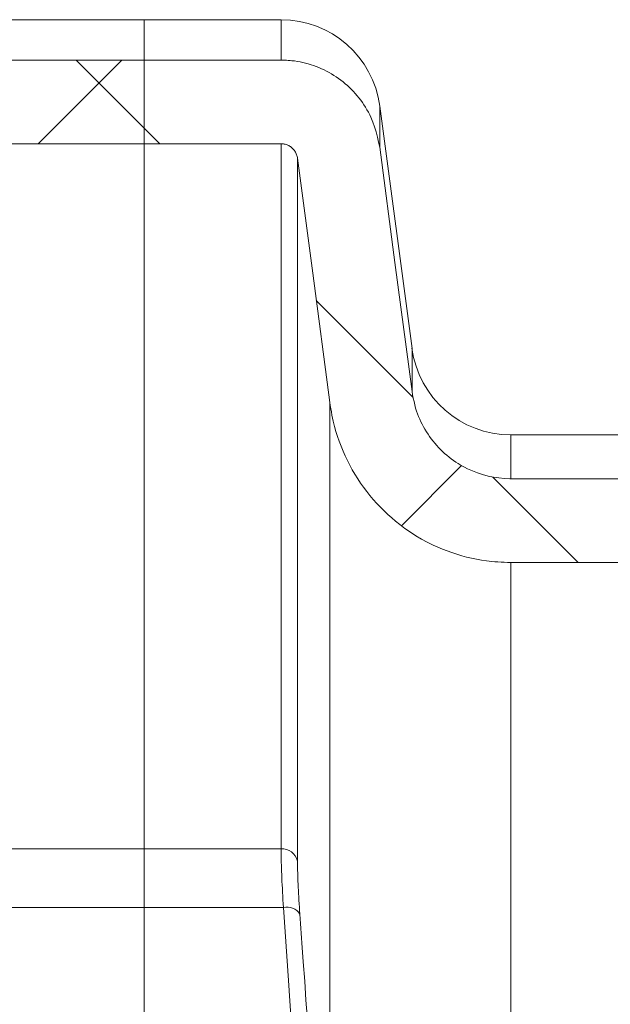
# Model space of a CAD drawing. Extents: x 193 to 943, y 26 to 526.
# Tile 171 of 207: x 370.82 to 372.6, y 122.06 to 125.03. Entities that reach past the tile are written whole.
import ezdxf

# ---------------------------------------------------------------- set-up
doc = ezdxf.new("R2010")
doc.units = 0
doc.layers.get('0').update_dxf_attribs({"lineweight": 25})
doc.layers.add('KG4_HLS_SYA', color=7, linetype='Continuous', lineweight=25)

# ---------------------------------------------------------------- blocks, each defined once
blk = doc.blocks.new('Kreis-A069HVO87N', base_point=(371.9982, 123.779))
at = {"color": 0, "lineweight": -2}
blk.add_ellipse((372.2955, 124.079), major_axis=(-0.2974, -0.0396), ratio=1, start_param=0, end_param=1.438245, dxfattribs=at)
blk = doc.blocks.new('Kreis-A069HVOA7N', base_point=(371.6035, 124.7686))
at = {"color": 0, "lineweight": -2}
blk.add_ellipse((371.6036, 124.729), major_axis=(0.2974, 0.0396), ratio=1, start_param=0, end_param=1.438245, dxfattribs=at)
blk = doc.blocks.new('Spline-A069HW9S7N', base_point=(371.7504, 123.3944))
at = {"color": 0, "lineweight": -2}
for p, q in [((371.7504, 123.8761), (371.7519, 123.8667)), ((371.7519, 123.8667), (371.7535, 123.8572)), ((371.7535, 123.8572), (371.7551, 123.8478)), ((371.7551, 123.8478), (371.7569, 123.8384)), ((371.7569, 123.8384), (371.7588, 123.829)), ((371.7588, 123.829), (371.7608, 123.8196)), ((371.7608, 123.8196), (371.7645, 123.8044)), ((371.7645, 123.8044), (371.7688, 123.7892)), ((371.7688, 123.7892), (371.7735, 123.7742)), ((371.7735, 123.7742), (371.7787, 123.7594)), ((371.7787, 123.7594), (371.7844, 123.7447)), ((371.7844, 123.7447), (371.7904, 123.7301)), ((371.7904, 123.7301), (371.7968, 123.7157)), ((371.7968, 123.7157), (371.8036, 123.7015)), ((371.8036, 123.7015), (371.8107, 123.6875)), ((371.8107, 123.6875), (371.8183, 123.6737)), ((371.8183, 123.6737), (371.8262, 123.6601)), ((371.8262, 123.6601), (371.8345, 123.6468)), ((371.8345, 123.6468), (371.8432, 123.6337)), ((371.8432, 123.6337), (371.8523, 123.6209)), ((371.8523, 123.6209), (371.8617, 123.6084)), ((371.8617, 123.6084), (371.8714, 123.5961)), ((371.8714, 123.5961), (371.8816, 123.5841)), ((371.8816, 123.5841), (371.892, 123.5724)), ((371.892, 123.5724), (371.9028, 123.561)), ((371.9028, 123.561), (371.9138, 123.5499)), ((371.9138, 123.5499), (371.9252, 123.5391)), ((371.9252, 123.5391), (371.9369, 123.5287)), ((371.9369, 123.5287), (371.9489, 123.5186)), ((371.9489, 123.5186), (371.9612, 123.5088)), ((371.9612, 123.5088), (371.977, 123.497)), ((371.977, 123.497), (371.9932, 123.4858)), ((371.9932, 123.4858), (372.0098, 123.4751)), ((372.0098, 123.4751), (372.0269, 123.4651)), ((372.0269, 123.4651), (372.0442, 123.4557)), ((372.0442, 123.4557), (372.0619, 123.447)), ((372.0619, 123.447), (372.0758, 123.4406)), ((372.0758, 123.4406), (372.09, 123.4347)), ((372.09, 123.4347), (372.1043, 123.4291)), ((372.1043, 123.4291), (372.1187, 123.424)), ((372.1187, 123.424), (372.1333, 123.4192)), ((372.1333, 123.4192), (372.148, 123.4148)), ((372.148, 123.4148), (372.1628, 123.4108)), ((372.1628, 123.4108), (372.1777, 123.4072)), ((372.1777, 123.4072), (372.1928, 123.4041)), ((372.1928, 123.4041), (372.2079, 123.4014)), ((372.2079, 123.4014), (372.223, 123.3991)), ((372.223, 123.3991), (372.2383, 123.3974)), ((372.2383, 123.3974), (372.2478, 123.3966)), ((372.2478, 123.3966), (372.2573, 123.396)), ((372.2573, 123.396), (372.2669, 123.3955)), ((372.2669, 123.3955), (372.2764, 123.395)), ((372.2764, 123.395), (372.286, 123.3947)), ((372.286, 123.3947), (372.2955, 123.3944))]:
    blk.add_line(p, q, dxfattribs=at)
blk = doc.blocks.new('Polylinie-A069HW9U7N', base_point=(371.9009, 123.9094))
at = {"color": 0, "lineweight": -2}
for p, q in [((371.9468, 124.2978), (371.9009, 124.6449)), ((371.9982, 123.9095), (371.9468, 124.2978))]:
    blk.add_line(p, q, dxfattribs=at)
blk = doc.blocks.new('Spline-A069HW9W7N', base_point=(371.6035, 124.6449))
at = {"color": 0, "lineweight": -2}
for p, q in [((371.609, 124.9071), (371.6036, 124.9073)), ((371.6144, 124.9069), (371.609, 124.9071)), ((371.6199, 124.9067), (371.6144, 124.9069)), ((371.6253, 124.9064), (371.6199, 124.9067)), ((371.6307, 124.906), (371.6253, 124.9064)), ((371.6361, 124.9055), (371.6307, 124.906)), ((371.6445, 124.9046), (371.6361, 124.9055)), ((371.6528, 124.9033), (371.6445, 124.9046)), ((371.6611, 124.9018), (371.6528, 124.9033)), ((371.6694, 124.9), (371.6611, 124.9018)), ((371.6776, 124.898), (371.6694, 124.9)), ((371.6857, 124.8957), (371.6776, 124.898)), ((371.6938, 124.8933), (371.6857, 124.8957)), ((371.7018, 124.8906), (371.6938, 124.8933)), ((371.7097, 124.8877), (371.7018, 124.8906)), ((371.7176, 124.8846), (371.7097, 124.8877)), ((371.7253, 124.8813), (371.7176, 124.8846)), ((371.733, 124.8777), (371.7253, 124.8813)), ((371.7406, 124.8739), (371.733, 124.8777)), ((371.7481, 124.8699), (371.7406, 124.8739)), ((371.7554, 124.8657), (371.7481, 124.8699)), ((371.7627, 124.8613), (371.7554, 124.8657)), ((371.7698, 124.8566), (371.7627, 124.8613)), ((371.7768, 124.8518), (371.7698, 124.8566)), ((371.7837, 124.8467), (371.7768, 124.8518)), ((371.7904, 124.8415), (371.7837, 124.8467)), ((371.7969, 124.8361), (371.7904, 124.8415)), ((371.8034, 124.8305), (371.7969, 124.8361)), ((371.8096, 124.8247), (371.8034, 124.8305)), ((371.8157, 124.8188), (371.8096, 124.8247)), ((371.8216, 124.8126), (371.8157, 124.8188)), ((371.8273, 124.8063), (371.8216, 124.8126)), ((371.8329, 124.7998), (371.8273, 124.8063)), ((371.8383, 124.7932), (371.8329, 124.7998)), ((371.8435, 124.7864), (371.8383, 124.7932)), ((371.8485, 124.7795), (371.8435, 124.7864)), ((371.8534, 124.7724), (371.8485, 124.7795)), ((371.858, 124.7652), (371.8534, 124.7724)), ((371.8625, 124.7579), (371.858, 124.7652)), ((371.8667, 124.7504), (371.8625, 124.7579)), ((371.8706, 124.7429), (371.8667, 124.7504)), ((371.8743, 124.7352), (371.8706, 124.7429)), ((371.8803, 124.7207), (371.8743, 124.7352)), ((371.8854, 124.706), (371.8803, 124.7207)), ((371.8899, 124.6909), (371.8854, 124.706)), ((371.8939, 124.6757), (371.8899, 124.6909)), ((371.8975, 124.6603), (371.8939, 124.6757)), ((371.9009, 124.6449), (371.8975, 124.6603))]:
    blk.add_line(p, q, dxfattribs=at)
blk = doc.blocks.new('Spline-A069HW9Y7N', base_point=(371.6035, 124.6116))
at = {"color": 0, "lineweight": -2}
for p, q in [((371.6038, 124.6553), (371.6036, 124.6553)), ((371.6041, 124.6553), (371.6038, 124.6553)), ((371.6043, 124.6553), (371.6041, 124.6553)), ((371.6046, 124.6553), (371.6043, 124.6553)), ((371.6048, 124.6553), (371.6046, 124.6553)), ((371.6051, 124.6553), (371.6048, 124.6553)), ((371.6078, 124.6552), (371.6051, 124.6553)), ((371.6106, 124.6548), (371.6078, 124.6552)), ((371.6134, 124.6544), (371.6106, 124.6548)), ((371.6161, 124.6537), (371.6134, 124.6544)), ((371.6188, 124.6529), (371.6161, 124.6537)), ((371.6215, 124.652), (371.6188, 124.6529)), ((371.6241, 124.6509), (371.6215, 124.652)), ((371.6266, 124.6497), (371.6241, 124.6509)), ((371.6291, 124.6483), (371.6266, 124.6497)), ((371.6315, 124.6467), (371.6291, 124.6483)), ((371.6338, 124.6451), (371.6315, 124.6467)), ((371.636, 124.6433), (371.6338, 124.6451)), ((371.6381, 124.6414), (371.636, 124.6433)), ((371.6401, 124.6394), (371.6381, 124.6414)), ((371.642, 124.6372), (371.6401, 124.6394)), ((371.6437, 124.635), (371.642, 124.6372)), ((371.6453, 124.6326), (371.6437, 124.635)), ((371.6468, 124.6302), (371.6453, 124.6326)), ((371.6482, 124.6277), (371.6468, 124.6302)), ((371.6494, 124.6251), (371.6482, 124.6277)), ((371.6505, 124.6224), (371.6494, 124.6251)), ((371.6514, 124.6197), (371.6505, 124.6224)), ((371.6521, 124.617), (371.6514, 124.6197)), ((371.6527, 124.6142), (371.6521, 124.617)), ((371.6528, 124.6138), (371.6527, 124.6142)), ((371.6529, 124.6133), (371.6528, 124.6138)), ((371.6529, 124.6129), (371.6529, 124.6133)), ((371.653, 124.6125), (371.6529, 124.6129)), ((371.6531, 124.612), (371.653, 124.6125)), ((371.6531, 124.6116), (371.6531, 124.612))]:
    blk.add_line(p, q, dxfattribs=at)
blk = doc.blocks.new('Polylinie-A069HWA07N', base_point=(371.6531, 123.8761))
at = {"color": 0, "lineweight": -2}
for p, q in [((371.6989, 124.2656), (371.6531, 124.6116)), ((371.7504, 123.8761), (371.6989, 124.2656))]:
    blk.add_line(p, q, dxfattribs=at)
blk = doc.blocks.new('Spline-A069HWA27N', base_point=(371.9982, 123.6467))
at = {"color": 0, "lineweight": -2}
for p, q in [((371.9982, 123.9095), (372.0001, 123.8994)), ((372.0001, 123.8994), (372.0021, 123.8894)), ((372.0021, 123.8894), (372.0042, 123.8794)), ((372.0042, 123.8794), (372.0066, 123.8695)), ((372.0066, 123.8695), (372.0092, 123.8596)), ((372.0092, 123.8596), (372.0122, 123.8499)), ((372.0122, 123.8499), (372.015, 123.8418)), ((372.015, 123.8418), (372.0182, 123.8339)), ((372.0182, 123.8339), (372.0215, 123.826)), ((372.0215, 123.826), (372.0252, 123.8182)), ((372.0252, 123.8182), (372.029, 123.8105)), ((372.029, 123.8105), (372.0331, 123.8029)), ((372.0331, 123.8029), (372.0373, 123.7955)), ((372.0373, 123.7955), (372.0418, 123.7881)), ((372.0418, 123.7881), (372.0464, 123.7809)), ((372.0464, 123.7809), (372.0512, 123.7738)), ((372.0512, 123.7738), (372.0563, 123.7669)), ((372.0563, 123.7669), (372.0615, 123.7601)), ((372.0615, 123.7601), (372.0669, 123.7535)), ((372.0669, 123.7535), (372.0725, 123.747)), ((372.0725, 123.747), (372.0782, 123.7408)), ((372.0782, 123.7408), (372.0842, 123.7346)), ((372.0842, 123.7346), (372.0903, 123.7287)), ((372.0903, 123.7287), (372.0966, 123.7229)), ((372.0966, 123.7229), (372.1031, 123.7173)), ((372.1031, 123.7173), (372.1097, 123.7119)), ((372.1097, 123.7119), (372.1164, 123.7067)), ((372.1164, 123.7067), (372.1233, 123.7016)), ((372.1233, 123.7016), (372.1303, 123.6968)), ((372.1303, 123.6968), (372.1375, 123.6922)), ((372.1375, 123.6922), (372.1466, 123.6867)), ((372.1466, 123.6867), (372.156, 123.6815)), ((372.156, 123.6815), (372.1655, 123.6767)), ((372.1655, 123.6767), (372.1752, 123.6722)), ((372.1752, 123.6722), (372.1851, 123.668)), ((372.1851, 123.668), (372.1951, 123.6642)), ((372.1951, 123.6642), (372.211, 123.659)), ((372.211, 123.659), (372.2272, 123.6547)), ((372.2272, 123.6547), (372.2436, 123.6513)), ((372.2436, 123.6513), (372.2601, 123.6489)), ((372.2601, 123.6489), (372.2768, 123.6473)), ((372.2768, 123.6473), (372.2934, 123.6468)), ((372.2934, 123.6468), (372.2938, 123.6468)), ((372.2938, 123.6468), (372.2941, 123.6468)), ((372.2941, 123.6468), (372.2945, 123.6467)), ((372.2945, 123.6467), (372.2948, 123.6467)), ((372.2948, 123.6467), (372.2952, 123.6467)), ((372.2952, 123.6467), (372.2955, 123.6467))]:
    blk.add_line(p, q, dxfattribs=at)
blk = doc.blocks.new('Spline-A069HXWO7N', base_point=(371.6531, 122.3356))
at = {"color": 0, "lineweight": -2}
for p, q in [((371.6531, 122.4954), (371.6532, 122.4885)), ((371.6532, 122.4885), (371.6533, 122.4815)), ((371.6533, 122.4815), (371.6534, 122.4744)), ((371.6534, 122.4744), (371.6535, 122.4671)), ((371.6535, 122.4671), (371.6537, 122.4596)), ((371.6537, 122.4596), (371.6539, 122.4518)), ((371.6539, 122.4518), (371.6542, 122.4435)), ((371.6542, 122.4435), (371.6545, 122.4348)), ((371.6545, 122.4348), (371.6549, 122.4259)), ((371.6549, 122.4259), (371.6553, 122.4166)), ((371.6553, 122.4166), (371.6558, 122.4071)), ((371.6558, 122.4071), (371.6564, 122.3973)), ((371.6564, 122.3973), (371.6569, 122.3874)), ((371.6569, 122.3874), (371.6576, 122.3773)), ((371.6576, 122.3773), (371.6582, 122.367)), ((371.6582, 122.367), (371.6589, 122.3566)), ((371.6589, 122.3566), (371.6596, 122.3461)), ((371.6596, 122.3461), (371.6603, 122.3356))]:
    blk.add_line(p, q, dxfattribs=at)
blk = doc.blocks.new('Spline-A069HXWQ7N', base_point=(371.6603, 120.9652))
at = {"color": 0, "lineweight": -2}
for p, q in [((371.6603, 122.3356), (371.6614, 122.3212)), ((371.6614, 122.3212), (371.6624, 122.3068)), ((371.6624, 122.3068), (371.6634, 122.2924)), ((371.6634, 122.2924), (371.6645, 122.278)), ((371.6645, 122.278), (371.6655, 122.2636)), ((371.6655, 122.2636), (371.6665, 122.2492)), ((371.6665, 122.2492), (371.6706, 122.1916)), ((371.6706, 122.1916), (371.6747, 122.1339)), ((371.6747, 122.1339), (371.6787, 122.0763)), ((371.6787, 122.0763), (371.6828, 122.0187)), ((371.6828, 122.0187), (371.6867, 121.9611)), ((371.6867, 121.9611), (371.6907, 121.9034)), ((371.6907, 121.9034), (371.7011, 121.7471)), ((371.7011, 121.7471), (371.7113, 121.5907)), ((371.7113, 121.5907), (371.7212, 121.4344)), ((371.7212, 121.4344), (371.731, 121.278)), ((371.731, 121.278), (371.7407, 121.1216)), ((371.7407, 121.1216), (371.7504, 120.9652))]:
    blk.add_line(p, q, dxfattribs=at)
blk = doc.blocks.new('Kreis-A069HXWS7N', base_point=(371.6035, 122.4954))
at = {"color": 0, "lineweight": -2}
blk.add_ellipse((371.6063, 122.4846), major_axis=(0.0468, 0.0108), ratio=1, start_param=0, end_param=1.400691, dxfattribs=at)
blk = doc.blocks.new('Spline-A069HXXS7N', base_point=(371.6035, 122.355))
at = {"color": 0, "lineweight": -2}
for p, q in [((371.6036, 122.5246), (371.6036, 122.5325)), ((371.6037, 122.5165), (371.6036, 122.5246)), ((371.6038, 122.5084), (371.6037, 122.5165)), ((371.604, 122.5), (371.6038, 122.5084)), ((371.6042, 122.4914), (371.604, 122.5)), ((371.6044, 122.4825), (371.6042, 122.4914)), ((371.6047, 122.4735), (371.6044, 122.4825)), ((371.605, 122.4641), (371.6047, 122.4735)), ((371.6054, 122.4544), (371.605, 122.4641)), ((371.6058, 122.4444), (371.6054, 122.4544)), ((371.6063, 122.4341), (371.6058, 122.4444)), ((371.6068, 122.4235), (371.6063, 122.4341)), ((371.6074, 122.4125), (371.6068, 122.4235)), ((371.608, 122.4013), (371.6074, 122.4125)), ((371.6087, 122.3899), (371.608, 122.4013)), ((371.6093, 122.3783), (371.6087, 122.3899)), ((371.61, 122.3667), (371.6093, 122.3783)), ((371.6108, 122.355), (371.61, 122.3667))]:
    blk.add_line(p, q, dxfattribs=at)
blk = doc.blocks.new('Kreis-A069HXXU7N', base_point=(371.6107, 122.3356))
at = {"color": 0, "lineweight": -2}
blk.add_ellipse((371.6214, 122.3092), major_axis=(0.0389, 0.0264), ratio=1, start_param=0, end_param=1.203721, dxfattribs=at)
blk = doc.blocks.new('Spline-A069HXY07N', base_point=(371.6107, 119.7195))
at = {"color": 0, "lineweight": -2}
for p, q in [((371.626, 122.1355), (371.6108, 122.355)), ((371.641, 121.9159), (371.626, 122.1355)), ((371.6559, 121.6964), (371.641, 121.9159)), ((371.6703, 121.4768), (371.6559, 121.6964)), ((371.6843, 121.2572), (371.6703, 121.4768)), ((371.6977, 121.0376), (371.6843, 121.2572)), ((371.7103, 120.8179), (371.6977, 121.0376)), ((371.7224, 120.5983), (371.7103, 120.8179)), ((371.7339, 120.3786), (371.7224, 120.5983)), ((371.7451, 120.1589), (371.7339, 120.3786)), ((371.756, 119.9392), (371.7451, 120.1589)), ((371.7668, 119.7195), (371.756, 119.9392))]:
    blk.add_line(p, q, dxfattribs=at)
blk = doc.blocks.new('DWG-Schraffur-A069I1707N')
at = {"color": 0, "lineweight": -2}
for p, q in [((370.8713, 124.6553), (371.1233, 124.9073)), ((371.1912, 124.702), (370.9859, 124.9073))]:
    blk.add_line(p, q, dxfattribs=at)
blk = doc.blocks.new('DWG-Schraffur-A069I17I7N')
at = {"color": 0, "lineweight": -2}
for p, q in [((371.2379, 124.6553), (371.1912, 124.702)), ((372.001, 123.8923), (371.7097, 124.1835)), ((371.9661, 123.5051), (372.1473, 123.6863)), ((372.4988, 123.3944), (372.2415, 123.6518))]:
    blk.add_line(p, q, dxfattribs=at)

msp = doc.modelspace()

# ---------------------------------------------------------------- linework, layer by layer
at = {"layer": 'KG4_HLS_SYA', "color": 7, "linetype": 'Continuous', "lineweight": 9, "ltscale": 0.13}
for p, q in [((370.7436, 125.029), (371.1912, 125.029)), ((371.1912, 125.029), (371.6036, 125.029)), ((371.9009, 124.7686), (371.9982, 124.0393)), ((372.2955, 123.779), (376.2119, 123.779))]:
    msp.add_line(p, q, dxfattribs=at)
at = {"layer": 'KG4_HLS_SYA', "color": 8, "linetype": 'Continuous', "lineweight": 9, "ltscale": 0.13, "true_color": 0x808080}
for p, q in [((371.1912, 125.029), (371.1912, 124.9073)), ((371.6036, 125.029), (371.6036, 124.9073)), ((370.7789, 124.9073), (371.1912, 124.9073)), ((371.1912, 124.9073), (371.6036, 124.9073)), ((371.1912, 124.9073), (371.1912, 124.6553)), ((371.9009, 124.6449), (371.9009, 124.7686)), ((370.7789, 124.6553), (371.1912, 124.6553)), ((371.1912, 124.6553), (371.6036, 124.6553)), ((371.1912, 122.5325), (371.1912, 124.6553)), ((371.6036, 122.5325), (371.6036, 124.6553)), ((371.6531, 124.6152), (371.6531, 122.4954)), ((371.9982, 124.0393), (371.9982, 123.9095)), ((371.7504, 120.9652), (371.7504, 123.8796)), ((372.2955, 123.6467), (372.2955, 123.779)), ((372.2955, 123.6467), (373.8632, 123.6467)), ((372.2955, 123.3944), (373.8632, 123.3944)), ((372.2955, 123.3944), (372.2955, 120.5865)), ((370.7789, 122.5325), (371.1912, 122.5325)), ((371.1912, 122.355), (371.1912, 122.5325)), ((371.1912, 122.5325), (371.6036, 122.5325)), ((371.1912, 122.355), (370.7717, 122.355)), ((371.1912, 119.7195), (371.1912, 122.355)), ((371.6108, 122.355), (371.1912, 122.355))]:
    msp.add_line(p, q, dxfattribs=at)

# ---------------------------------------------------------------- block references
for name, p in [('DWG-Schraffur-A069I1707N', (0, 0)), ('Spline-A069HW9W7N', (371.6035, 124.6449)), ('DWG-Schraffur-A069I17I7N', (0, 0)), ('Spline-A069HW9Y7N', (371.6035, 124.6116)), ('Polylinie-A069HW9U7N', (371.9009, 123.9094)), ('Polylinie-A069HWA07N', (371.6531, 123.8761)), ('Spline-A069HWA27N', (371.9982, 123.6467)), ('Spline-A069HW9S7N', (371.7504, 123.3944)), ('Kreis-A069HXWS7N', (371.6035, 122.4954)), ('Spline-A069HXXS7N', (371.6035, 122.355)), ('Spline-A069HXWO7N', (371.6531, 122.3356)), ('Kreis-A069HXXU7N', (371.6107, 122.3356)), ('Spline-A069HXY07N', (371.6107, 119.7195)), ('Spline-A069HXWQ7N', (371.6603, 120.9652))]:
    msp.add_blockref(name, p, dxfattribs=at)
at = {"layer": 'KG4_HLS_SYA', "color": 7, "linetype": 'Continuous', "lineweight": 9, "ltscale": 0.13}
for name, p in [('Kreis-A069HVOA7N', (371.6035, 124.7686)), ('Kreis-A069HVO87N', (371.9982, 123.779))]:
    msp.add_blockref(name, p, dxfattribs=at)

doc.saveas('drawing.dxf')
